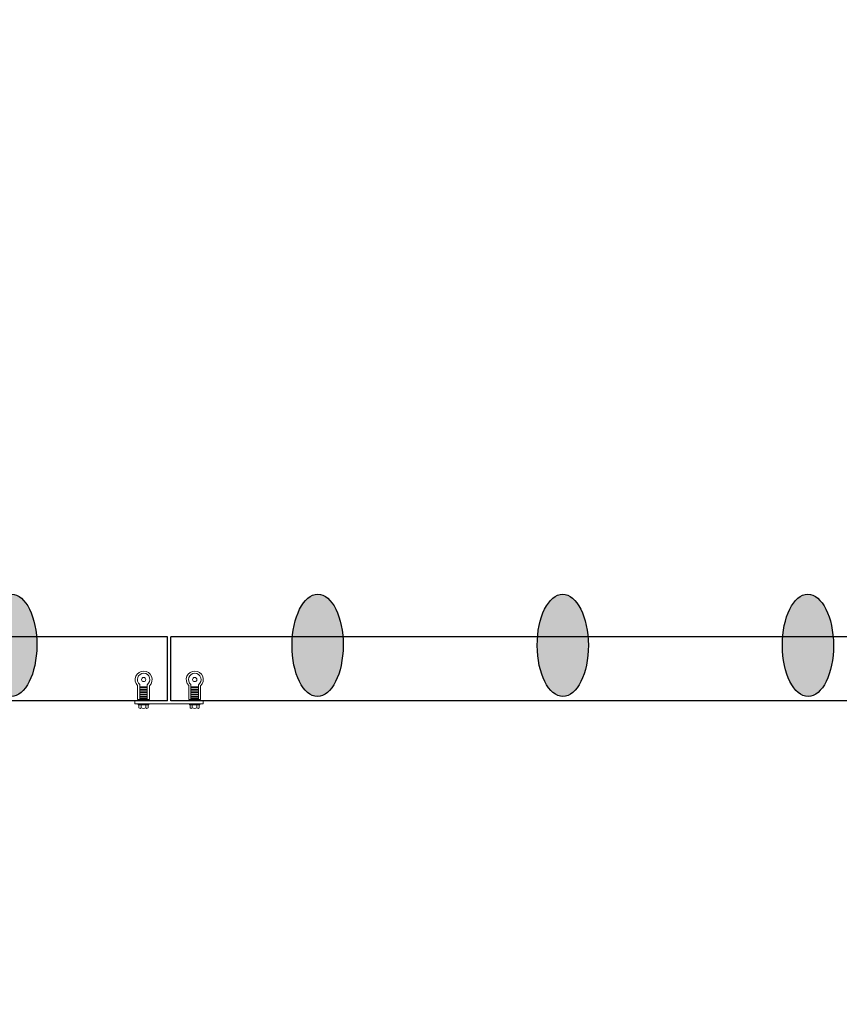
# Model space of a CAD drawing. Header units: feet. Extents: x 0 to 152726, y 0 to 59505.
# Tile 82 of 85: x 152380 to 152388, y 59287 to 59296. Entities that reach past the tile are written whole.
import ezdxf
from ezdxf import colors
from ezdxf.entities.mleader import LeaderData, LeaderLine
from ezdxf.math import Vec2, Vec3

# ---------------------------------------------------------------- set-up
doc = ezdxf.new("R2010")
doc.units = ezdxf.units.FT
doc.header["$LTSCALE"] = 0.1
doc.header["$MEASUREMENT"] = 0
for name, color, linetype, lineweight in [('BR_P_Rail_Object', 251, 'Continuous', 30), ('SC_Scratch10', 252, 'Continuous', 0), ('VG_P_Cells', 252, 'Continuous', 13)]:
    doc.layers.add(name, color=color, linetype=linetype, lineweight=lineweight)
doc.layers.add('L-ANNO-NOTE', color=30, linetype='Continuous')
doc.styles.add('Arial', font='arial.ttf')

# ---------------------------------------------------------------- blocks, each defined once
blk = doc.blocks.new('PLATE MOUNT AT PRECAST')
for p, q in [((8.48, 0.79), (-8.48, 0.79)), ((-8.48, 0.79), (-8.48, 0)), ((8.48, 0.79), (8.48, 0))]:
    blk.add_line(p, q)
at = {"flags": 128}
for points in [[(-7.66, 0.79), (-7.66, 0.99), (-5.04, 0.99), (-5.04, 0.79)], [(5.04, 0.79), (5.04, 0.99), (7.66, 0.99), (7.66, 0.79)], [(-7.27, -0.31), (-7.83, -0.31), (-7.83, -3.72)], [(-7.27, 0), (-7.27, -3.98)], [(-7.27, -0.31), (-5.43, -0.31)], [(-7.27, -0.51), (-5.43, -0.51)], [(-7.27, -0.9), (-5.43, -0.9)], [(-7.27, -1.07), (-5.43, -1.07)], [(-7.27, -1.47), (-5.43, -1.47)], [(-7.27, -1.64), (-5.43, -1.64)], [(-7.27, -2.03), (-5.43, -2.03)], [(-7.27, -2.2), (-5.43, -2.2)], [(-5.43, 0), (-5.43, -4.02)], [(-5.43, -0.31), (-4.87, -0.31), (-4.87, -3.78)], [(5.43, -0.31), (4.87, -0.31), (4.87, -3.72)], [(5.43, 0), (5.43, -3.98)], [(5.43, -0.31), (7.27, -0.31)], [(5.43, -0.51), (7.27, -0.51)], [(5.43, -0.9), (7.27, -0.9)], [(5.43, -1.07), (7.27, -1.07)], [(5.43, -1.47), (7.27, -1.47)], [(5.43, -1.64), (7.27, -1.64)], [(5.43, -2.03), (7.27, -2.03)], [(5.43, -2.2), (7.27, -2.2)], [(7.27, 0), (7.27, -4.02)], [(7.27, -0.31), (7.83, -0.31), (7.83, -3.78)], [(-7.27, -2.59), (-5.43, -2.59)], [(-7.27, -2.79), (-5.43, -2.79)], [(-7.27, -3.19), (-5.43, -3.19)], [(-7.27, -3.36), (-5.43, -3.36)], [(-7.27, -3.44), (-5.43, -3.44)], [(5.43, -2.59), (7.27, -2.59)], [(5.43, -2.79), (7.27, -2.79)], [(5.43, -3.19), (7.27, -3.19)], [(5.43, -3.36), (7.27, -3.36)], [(5.43, -3.44), (7.27, -3.44)]]:
    blk.add_lwpolyline(points, dxfattribs=at)
for points in [[(-7.49, 0.99), (-7.49, 1.8, -0.39919), (-6.93, 1.8), (-6.93, 0.99)], [(-5.77, 0.99), (-5.77, 1.8, -0.39919), (-5.21, 1.8), (-5.21, 0.99)], [(5.21, 0.99), (5.21, 1.8, -0.39919), (5.77, 1.8), (5.77, 0.99)], [(6.93, 0.99), (6.93, 1.8, -0.39919), (7.49, 1.8), (7.49, 0.99)]]:
    blk.add_lwpolyline(points, format="xyb", dxfattribs=at)
for centre in [(-6.38, -5.26), (6.32, -5.26)]:
    blk.add_circle(centre, 0.522)
for centre, radius, start, end in [((-6.35, 0.38), 1.54, 67.9486, 112.0514), ((6.35, 0.38), 1.54, 67.9486, 112.0514), ((-6.38, -5.26), 2.11, 133.379, 44.4759), ((-6.38, -5.26), 1.56, 124.6928, 52.7433), ((6.32, -5.26), 2.11, 133.379, 44.4759), ((6.32, -5.26), 1.56, 124.6928, 52.7433)]:
    blk.add_arc(centre, radius, start, end)
blk = doc.blocks.new('Bridge plan')
at = {"layer": 'BR_P_Rail_Object', "lineweight": -3}
h = blk.add_hatch(color=256, dxfattribs=at)
edge = h.paths.add_edge_path()
edge.add_ellipse((1828119.1358, 711491.6026), major_axis=(0.0018, 0.5), ratio=0.5, start_angle=0, end_angle=360)
h = blk.add_hatch(color=256, dxfattribs=at)
edge = h.paths.add_edge_path()
edge.add_ellipse((1828122.1309, 711491.6026), major_axis=(0.0018, 0.5), ratio=0.5, start_angle=0, end_angle=360)
h = blk.add_hatch(color=256, dxfattribs=at)
edge = h.paths.add_edge_path()
edge.add_ellipse((1828124.5279, 711491.6026), major_axis=(-0.0017, 0.5), ratio=0.5, start_angle=0, end_angle=360)
h = blk.add_hatch(color=256, dxfattribs=at)
edge = h.paths.add_edge_path()
edge.add_ellipse((1828126.9248, 711491.6026), major_axis=(-0.0017, 0.5), ratio=0.5, start_angle=0, end_angle=360)
for centre, major_axis in [((1828119.1358, 711491.6026), (0.0018, 0.5)), ((1828122.1309, 711491.6026), (0.0018, 0.5)), ((1828124.5279, 711491.6026), (-0.0017, 0.5)), ((1828126.9248, 711491.6026), (-0.0017, 0.5))]:
    blk.add_ellipse(centre, major_axis=major_axis, ratio=0.5, dxfattribs=at)
at = {"layer": 'VG_P_Cells', "lineweight": -3}
for p, q in [((1828120.6631, 711491.6864), (1828106.5913, 711491.6864)), ((1828120.6631, 711491.0614), (1828120.6631, 711491.6864)), ((1828134.7565, 711491.6864), (1828120.6943, 711491.6864)), ((1828120.6943, 711491.0614), (1828120.6943, 711491.6864)), ((1828120.6631, 711491.0614), (1828106.5913, 711491.0614)), ((1828134.7565, 711491.0615), (1828120.6943, 711491.0614))]:
    blk.add_line(p, q, dxfattribs=at)
at = {"layer": 'SC_Scratch10', "lineweight": -3, "xscale": 0.0393699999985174, "yscale": 0.0393699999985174, "zscale": 0.0393699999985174, "rotation": 180.0001533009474}
blk.add_blockref('PLATE MOUNT AT PRECAST', (1828120.6786, 711491.0614), dxfattribs=at)
blk = doc.blocks.new('Trellis Base')
blk.add_blockref('Bridge plan', (-1675739.0633, -652201.2631))
at = {"layer": 'L-ANNO-NOTE'}
ml = blk.add_multileader_mtext('Standard', dxfattribs=at)
ml.set_content('W. LIVINGSTON AVENUE', color=11, style='Arial')
ml.set_leader_properties()
ml.build(insert=Vec2(0, 0))
ml.multileader.update_dxf_attribs({"has_dogleg": 0, "dogleg_length": 0.36, "arrow_head_size": 1.25, "scale": 10})
ctx = ml.context
ctx.base_point, ctx.scale, ctx.char_height, ctx.arrow_head_size, ctx.landing_gap_size, ctx.plane_origin, ctx.plane_x_axis, ctx.plane_y_axis = Vec3(152493.4333, 59387.8699), 10, 1.25, 1.25, 0.5, Vec3(152496.4817, 59382.3139), Vec3(0.234739, 0.972058), Vec3(-0.972058, 0.234739)
notes = []
notes.append((ctx, [(0, (0, 0, 0), (0, 0), (1, 0), 1, [])]))
ctx.mtext.insert, ctx.mtext.text_direction, ctx.mtext.rotation, ctx.mtext.flow_direction = Vec3(152492.9328, 59388.5051), Vec3(0.234739, 0.972058), 1.333846, 5
ml = blk.add_multileader_mtext('Standard', dxfattribs=at)
ml.set_content('S. FRONT STREET', color=11, style='Arial')
ml.set_leader_properties()
ml.build(insert=Vec2(0, 0))
ml.multileader.update_dxf_attribs({"has_dogleg": 0, "dogleg_length": 0.36, "arrow_head_size": 1.25, "scale": 10})
ctx = ml.context
ctx.base_point, ctx.scale, ctx.char_height, ctx.arrow_head_size, ctx.landing_gap_size, ctx.plane_origin = Vec3(152391.6985, 59316.6024), 10, 1.25, 1.25, 0.5, Vec3(152387.0132, 59312.335)
notes.append((ctx, [(0, (0, 0, 0), (0, 0), (1, 0), 1, [])]))
ctx.mtext.insert, ctx.mtext.flow_direction = Vec3(152392.1985, 59317.2381), 5
for ctx, leaders in notes:
    for number, flags, end, landing, length, lines in leaders:
        leader = LeaderData()
        leader.index, (leader.has_last_leader_line, leader.has_dogleg_vector, leader.attachment_direction) = number, flags
        leader.last_leader_point, leader.dogleg_vector, leader.dogleg_length = Vec3(end), Vec3(landing), length
        for number, points, colour, breaks in lines:
            line = LeaderLine()
            line.index, line.vertices, line.color, line.breaks = number, Vec3.list(points), colors.encode_raw_color(colour), breaks
            leader.lines.append(line)
        ctx.leaders.append(leader)

msp = doc.modelspace()

# ---------------------------------------------------------------- block references
msp.add_blockref('Trellis Base', (0, 0))

# ---------------------------------------------------------------- next in the draw order: leaders
at = {"layer": 'L-ANNO-NOTE'}
ml = msp.add_multileader_mtext('Standard', dxfattribs=at)
ml.set_content('VERTICAL PANEL MODULE ON BACK OF TRELLIS, TYP OF 5', color=11, style='Arial')
ml.set_leader_properties()
ml.build(insert=Vec2(0, 0))
ml.multileader.update_dxf_attribs({"has_dogleg": 0, "dogleg_length": 0.36, "arrow_head_size": 1.25, "scale": 10})
ctx = ml.context
ctx.base_point, ctx.scale, ctx.char_height, ctx.arrow_head_size, ctx.landing_gap_size, ctx.plane_origin = Vec3(152474.858521, 59417.318041), 10, 1.25, 1.25, 0.5, Vec3(152470.173305, 59413.050631)
notes = []
notes.append((ctx, [(0, (0, 0, 0), (0, 0), (1, 0), 1, [])]))
ctx.mtext.insert, ctx.mtext.width, ctx.mtext.flow_direction = Vec3(152475.358521, 59417.9537), 25.03212493, 5
ctx.mtext.has_bg_fill, ctx.mtext.bg_color, ctx.mtext.bg_scale_factor, ctx.mtext.bg_transparency, ctx.mtext.use_window_bg_color = 1, -1027028792, 1.5, 0, 1
for ctx, leaders in notes:
    for number, flags, end, landing, length, lines in leaders:
        leader = LeaderData()
        leader.index, (leader.has_last_leader_line, leader.has_dogleg_vector, leader.attachment_direction) = number, flags
        leader.last_leader_point, leader.dogleg_vector, leader.dogleg_length = Vec3(end), Vec3(landing), length
        for number, points, colour, breaks in lines:
            line = LeaderLine()
            line.index, line.vertices, line.color, line.breaks = number, Vec3.list(points), colors.encode_raw_color(colour), breaks
            leader.lines.append(line)
        ctx.leaders.append(leader)

doc.saveas('drawing.dxf')
